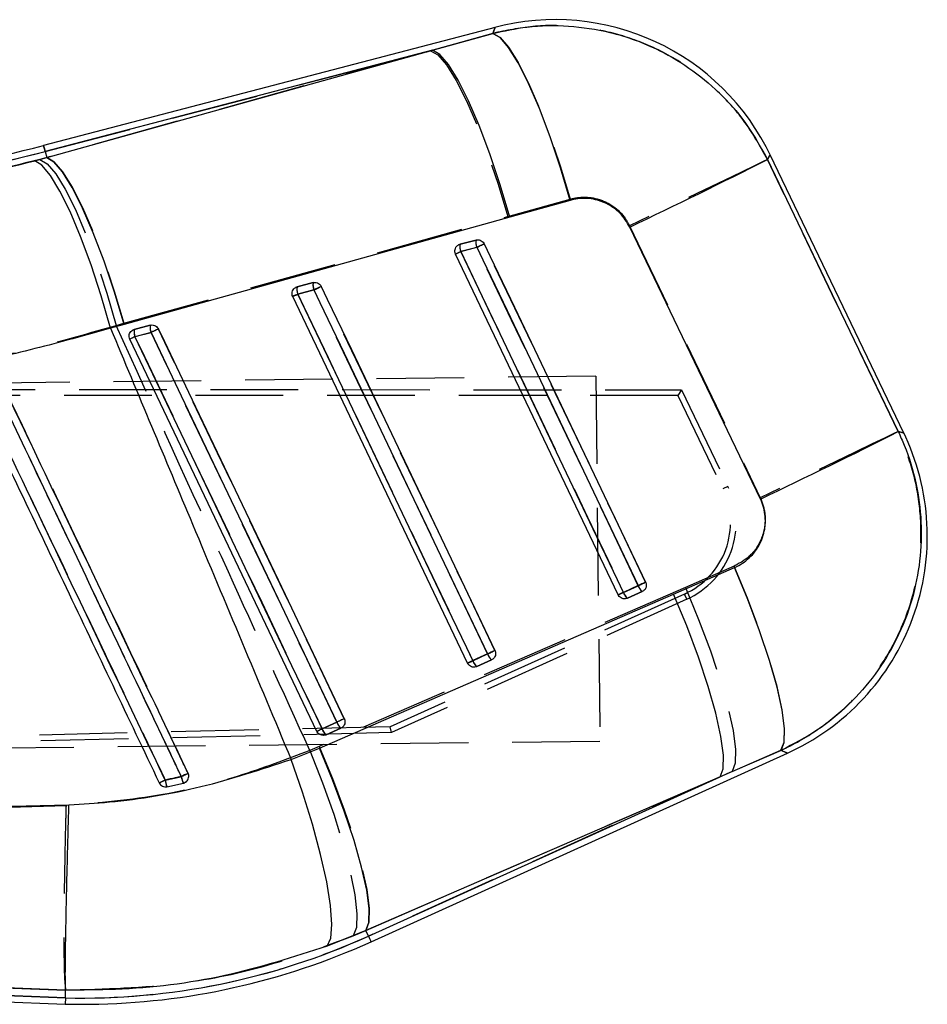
# Model space of a CAD drawing. Extents: x 75 to 757, y 20 to 569.
# Tile 26 of 49: x 426 to 452, y 66 to 95. Entities that reach past the tile are written whole.
import ezdxf

# ---------------------------------------------------------------- set-up
doc = ezdxf.new("R2010")
doc.units = 0
doc.header["$LTSCALE"] = 2
doc.linetypes.add('HIDDEN', pattern=[1.905, 1.27, -0.635])
doc.layers.get('0').update_dxf_attribs({"linetype": 'CONTINUOUS'})

msp = doc.modelspace()

# ---------------------------------------------------------------- linework, layer by layer
at = {"color": 7, "linetype": 'CONTINUOUS'}
for p, q in [((439.82993, 94.640259), (426.751807, 91.219991)), ((438.018655, 93.979725), (439.765518, 94.468071)), ((438.018655, 93.979725), (426.797544, 91.045111)), ((426.843231, 90.870444), (438.018655, 93.979725)), ((426.797544, 91.045111), (426.843231, 90.870444)), ((426.497186, 90.775067), (426.843231, 90.870444)), ((451.671714, 82.885925), (447.79778, 90.951189)), ((442.009325, 89.630096), (440.261498, 89.143996)), ((440.261498, 89.143996), (429.086024, 86.03088)), ((438.818748, 88.35862), (439.283227, 88.480094)), ((438.774521, 88.341116), (438.818748, 88.35862)), ((438.838596, 88.148519), (439.303085, 88.269983)), ((443.400626, 78.197151), (438.688303, 88.075384)), ((434.055601, 87.107081), (434.09952, 87.124421)), ((434.09952, 87.124421), (434.564009, 87.245901)), ((434.119358, 86.91438), (434.583847, 87.035849)), ((439.036165, 76.219235), (433.969075, 86.84118)), ((429.086024, 86.03088), (428.693051, 85.923368)), ((429.336582, 85.872992), (429.380292, 85.890223)), ((429.380292, 85.890223), (429.844782, 86.011697)), ((434.671715, 74.241324), (429.249838, 85.606977)), ((429.400121, 85.680221), (429.86461, 85.80169)), ((445.000047, 78.218395), (446.764812, 78.987752)), ((443.980639, 78.465014), (443.551058, 78.270345)), ((434.741154, 73.757782), (445.000047, 78.218395)), ((444.09659, 78.294088), (443.667019, 78.099414)), ((443.667019, 78.099414), (443.647737, 78.091869)), ((439.616138, 76.487148), (439.186568, 76.292474)), ((439.732119, 76.316172), (439.302558, 76.121498)), ((439.302558, 76.121498), (439.282958, 76.113849)), ((435.251648, 74.509267), (434.822077, 74.314593)), ((435.367658, 74.338257), (434.938098, 74.143583)), ((434.938098, 74.143583), (434.918279, 74.135864)), ((433.92308, 73.431253), (434.741154, 73.757782)), ((436.237976, 68.145041), (448.299174, 73.611015)), ((448.119794, 73.692644), (446.352616, 72.927315)), ((446.352616, 72.927315), (436.0911, 68.469136)), ((436.163361, 68.309679), (446.352616, 72.927315)), ((430.326149, 72.639484), (430.801376, 72.742034)), ((430.801376, 72.742034), (430.829887, 72.750826)), ((424.920285, 72.048599), (427.487487, 72.115122)), ((436.0911, 68.469136), (434.971685, 68.017065)), ((436.163361, 68.309679), (436.0911, 68.469136)), ((388.110022, 67.947104), (427.379196, 66.33975)), ((392.842407, 67.934309), (427.385007, 66.520427)), ((427.392299, 66.747709), (425.126657, 66.831528)), ((427.385007, 66.520427), (427.379196, 66.33975)), ((427.385007, 66.520427), (427.392299, 66.747595)), ((427.392299, 66.747595), (427.392299, 66.747709))]:
    msp.add_line(p, q, dxfattribs=at)
at = {"color": 7, "linetype": 'HIDDEN'}
for p, q in [((439.765975, 94.469313), (437.964514, 93.965564)), ((426.797544, 91.045111), (437.964514, 93.965564)), ((437.964514, 93.965564), (426.8433, 90.870146)), ((426.797544, 91.045111), (426.8433, 90.870146)), ((426.8433, 90.870146), (426.647549, 90.815752)), ((440.202807, 89.166208), (442.005212, 89.666813)), ((429.081594, 86.069663), (440.202807, 89.166208)), ((443.727677, 88.893383), (447.511409, 81.012273)), ((439.282988, 88.479965), (438.818509, 88.358486)), ((438.818509, 88.358486), (438.767825, 88.337301)), ((439.303244, 88.268602), (438.838765, 88.147128)), ((438.688303, 88.075384), (438.838765, 88.147128)), ((434.099272, 87.124287), (434.048677, 87.103152)), ((434.563761, 87.245762), (434.099272, 87.124287)), ((434.584016, 87.034418), (434.119527, 86.912944)), ((428.859288, 86.008384), (429.081594, 86.069663)), ((429.380044, 85.890084), (429.329509, 85.868984)), ((429.844533, 86.011558), (429.380044, 85.890084)), ((429.864779, 85.80023), (429.40029, 85.678755)), ((442.748174, 84.533368), (385.418236, 83.876852)), ((442.748174, 84.533368), (442.86932, 73.95406)), ((385.871187, 84.184055), (445.231254, 84.138571)), ((445.127273, 83.973318), (385.873367, 83.993444)), ((445.231254, 84.138571), (445.127273, 83.973318)), ((445.127273, 83.973318), (446.427171, 81.271439)), ((445.231254, 84.138571), (446.575676, 81.342855)), ((446.575676, 81.342855), (446.427171, 81.271439)), ((446.757669, 79.027841), (445.343847, 78.412696)), ((443.551118, 78.26891), (443.980689, 78.463583)), ((445.343847, 78.412696), (434.734737, 73.805312)), ((445.317154, 78.222289), (436.793918, 74.37387)), ((443.400626, 78.197151), (443.551118, 78.26891)), ((443.667218, 78.099483), (444.096789, 78.294157)), ((445.385222, 78.071683), (445.317154, 78.222289)), ((445.385222, 78.071683), (436.832224, 74.205795)), ((443.654532, 78.094258), (443.667218, 78.099483)), ((439.186657, 76.291014), (439.616218, 76.485688)), ((439.302757, 76.121568), (439.732328, 76.316242)), ((439.289992, 76.116313), (439.302757, 76.121568)), ((434.822187, 74.313108), (435.251757, 74.507782)), ((436.793918, 74.37387), (385.997052, 73.193053)), ((436.832224, 74.205795), (385.999237, 73.002442)), ((434.938306, 74.143652), (435.367877, 74.338331)), ((436.832224, 74.205795), (436.793918, 74.37387)), ((442.86932, 73.95406), (385.539382, 73.297545)), ((434.925471, 74.138377), (434.938306, 74.143652)), ((434.734737, 73.805312), (434.465304, 73.691516)), ((446.697488, 73.083604), (448.112781, 73.695838)), ((436.087553, 68.476964), (446.697488, 73.083604)), ((446.697488, 73.083604), (436.163361, 68.309679)), ((430.938696, 73.026959), (430.944686, 73.006599)), ((427.402491, 72.082424), (425.420061, 72.023297)), ((435.718929, 68.319429), (436.087553, 68.476964)), ((436.163361, 68.309679), (436.087553, 68.476964)), ((427.385007, 66.520427), (393.162156, 67.921225)), ((425.624614, 66.811412), (427.392249, 66.747193))]:
    msp.add_line(p, q, dxfattribs=at)
at = {"color": 8, "linetype": 'CONTINUOUS', "flags": 128}
for points in [[(439.765518, 94.468071), (439.822718, 94.620982), (439.82993, 94.640259)], [(426.751807, 91.219991), (426.754668, 91.209053), (426.763251, 91.176251), (426.777546, 91.121593), (426.797544, 91.045111)], [(447.79778, 90.951189), (447.789098, 90.935647), (447.719986, 90.811873)], [(451.510881, 82.930514), (451.654419, 82.890723), (451.671714, 82.885925)], [(448.299174, 73.611015), (448.280001, 73.619742), (448.119794, 73.692644)], [(436.163361, 68.309679), (436.195994, 68.237676), (436.21931, 68.186218), (436.233307, 68.155338), (436.237976, 68.145041)]]:
    msp.add_lwpolyline(points, dxfattribs=at)
at = {"color": 7, "linetype": 'CONTINUOUS', "flags": 128}
for points in [[(442.009325, 89.630096), (441.727613, 90.572416), (441.425944, 91.47042), (441.114411, 92.294066), (440.803423, 93.015819), (440.503383, 93.611528), (440.224334, 94.06127), (439.975604, 94.350004), (439.765518, 94.468071)], [(440.261498, 89.143996), (439.980035, 90.081333), (439.678813, 90.975001), (439.367806, 91.795404), (439.057295, 92.515383), (438.757573, 93.111097), (438.478574, 93.562821), (438.229516, 93.855594), (438.018655, 93.979725)], [(428.693051, 85.923368), (428.420161, 86.862529), (428.127254, 87.758138), (427.823995, 88.580583), (427.520439, 89.302653), (427.226618, 89.900483), (426.952238, 90.354288), (426.706388, 90.649068), (426.497186, 90.775067)], [(429.086024, 86.03088), (428.804561, 86.968759), (428.503319, 87.863042), (428.192273, 88.684081), (427.881742, 89.404672), (427.58201, 90.000927), (427.303011, 90.453083), (427.054003, 90.746164), (426.843231, 90.870444)], [(447.719986, 90.811873), (449.59935, 86.904679), (451.510881, 82.930514)], [(447.516714, 80.973813), (445.608074, 84.949264), (443.731591, 88.857739)], [(439.303085, 88.269983), (439.477895, 87.903553), (440.177127, 86.437835), (442.974065, 80.574954), (443.980639, 78.465014)], [(439.515705, 88.370268), (439.690515, 88.003833), (440.389727, 86.538105), (443.186606, 80.675189), (444.193139, 78.565244)], [(443.551058, 78.270345), (443.376258, 78.636775), (442.677016, 80.102493), (439.880078, 85.965374), (438.838596, 88.148519)], [(434.583847, 87.035849), (434.758658, 86.669419), (435.45788, 85.203696), (438.254788, 79.340815), (439.616138, 76.487148)], [(434.796477, 87.136074), (434.971278, 86.769645), (435.6705, 85.303917), (438.467358, 79.44101), (439.828679, 76.587338)], [(439.186568, 76.292474), (439.011757, 76.658904), (438.312535, 78.124627), (435.515627, 83.987513), (434.119358, 86.91438)], [(430.07724, 85.90188), (430.25205, 85.535451), (430.951262, 84.069723), (433.748111, 78.206826), (435.464218, 74.609433)], [(434.822077, 74.314593), (434.647277, 74.681028), (433.948055, 76.146746), (431.151176, 82.009633), (429.400121, 85.680221)], [(429.86461, 85.80169), (430.03942, 85.435261), (430.738643, 83.969538), (433.535521, 78.106656), (435.251648, 74.509267)], [(448.119794, 73.692644), (448.210125, 73.921675), (448.220248, 74.31287), (448.149805, 74.852699), (448.00124, 75.522472), (447.7797, 76.299016), (447.492843, 77.15546), (447.150603, 78.062166), (446.764812, 78.987752)], [(446.352616, 72.927315), (446.439579, 73.161959), (446.447387, 73.556676), (446.375772, 74.09796), (446.227178, 74.767281), (446.0067, 75.541734), (445.721869, 76.39482), (445.382451, 77.297334), (445.000047, 78.218395)], [(436.0911, 68.469136), (436.178292, 68.70376), (436.186378, 69.098323), (436.115091, 69.639339), (435.966864, 70.308307), (435.746764, 71.082348), (435.462311, 71.934992), (435.12325, 72.837089), (434.741154, 73.757782)], [(434.971685, 68.017065), (435.073142, 68.248142), (435.104315, 68.645938), (435.064122, 69.196661), (434.953953, 69.881205), (434.777642, 70.675824), (434.54129, 71.552956), (434.253111, 72.482173), (433.92308, 73.431253)]]:
    msp.add_lwpolyline(points, dxfattribs=at)
at = {"color": 7, "linetype": 'HIDDEN', "flags": 128}
for points in [[(439.82993, 94.640259), (439.822867, 94.621394), (439.765975, 94.469313)], [(439.765975, 94.469313), (439.975922, 94.352642), (440.224185, 94.066708), (440.502529, 93.621), (440.801734, 93.030293), (441.111857, 92.314178), (441.422636, 91.496402), (441.723749, 90.604081), (442.005212, 89.666813)], [(437.964514, 93.965564), (438.175276, 93.842665), (438.423897, 93.552623), (438.702211, 93.104958), (439.001088, 92.51436), (439.310714, 91.800197), (439.620947, 90.985903), (439.921602, 90.098201), (440.202807, 89.166208)], [(426.797544, 91.045111), (426.777546, 91.121593), (426.763251, 91.176251), (426.754668, 91.209053), (426.751807, 91.219991)], [(426.647549, 90.815752), (426.857377, 90.691829), (427.10418, 90.40073), (427.379871, 89.951996), (427.675411, 89.360346), (427.981103, 88.645164), (428.286945, 87.829892), (428.582911, 86.941256), (428.859288, 86.008384)], [(426.8433, 90.870146), (427.054052, 90.747202), (427.302653, 90.457071), (427.580967, 90.009281), (427.879845, 89.41852), (428.189481, 88.704178), (428.499723, 87.8897), (428.800379, 87.001815), (429.081594, 86.069663)], [(447.720264, 90.812364), (447.595452, 90.752203), (447.34245, 90.630476), (446.968103, 90.450475), (446.482534, 90.217068), (445.898855, 89.936559), (445.232863, 89.616531), (444.502557, 89.265649), (443.727677, 88.893383)], [(447.720264, 90.812364), (447.789187, 90.935811), (447.79778, 90.951189)], [(451.505566, 82.93199), (449.597642, 86.903969), (447.720264, 90.812364)], [(439.303244, 88.268602), (439.338679, 88.2855), (439.374005, 88.302353), (439.4079, 88.318526), (439.439093, 88.333412), (439.466402, 88.346441), (439.488803, 88.357135), (439.505453, 88.365082), (439.515725, 88.36999)], [(443.980689, 78.463583), (443.805878, 78.830023), (443.106646, 80.29578), (440.309708, 86.158816), (439.303244, 88.268602)], [(444.193139, 78.564956), (444.018329, 78.931395), (443.319097, 80.397158), (440.522189, 86.260199), (439.515725, 88.36999)], [(438.838765, 88.147128), (439.013565, 87.780688), (439.712797, 86.314931), (442.509735, 80.451895), (443.551118, 78.26891)], [(434.584016, 87.034418), (434.619441, 87.051316), (434.654767, 87.06817), (434.688672, 87.084342), (434.719855, 87.099224), (434.747174, 87.112252), (434.769576, 87.122941), (434.786225, 87.130889), (434.796497, 87.135791)], [(439.616218, 76.485688), (439.441417, 76.852127), (438.742185, 78.317885), (435.945257, 84.180925), (434.584016, 87.034418)], [(439.828679, 76.587045), (439.653868, 76.953485), (438.954646, 78.419247), (436.157728, 84.282293), (434.796497, 87.135791)], [(433.969075, 86.84118), (433.971837, 86.842496), (433.980042, 86.84641), (433.993444, 86.852803), (434.011633, 86.861476), (434.034064, 86.872175), (434.060062, 86.884577), (434.088831, 86.898301), (434.119527, 86.912944)], [(434.119527, 86.912944), (434.294338, 86.546505), (434.99357, 85.080742), (437.790488, 79.217706), (439.186657, 76.291014)], [(430.077259, 85.901587), (430.066988, 85.89669), (430.050338, 85.888748), (430.027937, 85.878058), (430.000628, 85.86503), (429.969435, 85.850154), (429.93554, 85.833981), (429.900204, 85.817128), (429.864779, 85.80023)], [(435.464218, 74.609135), (435.289417, 74.975574), (434.590185, 76.441337), (431.793277, 82.304383), (430.077259, 85.901587)], [(429.40029, 85.678755), (429.369603, 85.664113), (429.340824, 85.650384), (429.314827, 85.637981), (429.292395, 85.627282), (429.274206, 85.618604), (429.260805, 85.612212), (429.252599, 85.608298), (429.249838, 85.606977)], [(429.40029, 85.678755), (429.5751, 85.312311), (430.274332, 83.846553), (433.07125, 77.983513), (434.822187, 74.313108)], [(435.251757, 74.507782), (435.076947, 74.874221), (434.377725, 76.339984), (431.580797, 82.203025), (429.864779, 85.80023)], [(451.505566, 82.93199), (451.380734, 82.871824), (451.127653, 82.750056), (450.753147, 82.569986), (450.267359, 82.336475), (449.683433, 82.055851), (449.017162, 81.735695), (448.286568, 81.384673), (447.511409, 81.012278)], [(451.671714, 82.885925), (451.652641, 82.891215), (451.505566, 82.93199)], [(448.112781, 73.695838), (448.205178, 73.92835), (448.216781, 74.323951), (448.147182, 74.868852), (447.998807, 75.544078), (447.776819, 76.326111), (447.488968, 77.187711), (447.145258, 78.098868), (446.757669, 79.027841)], [(443.980689, 78.463583), (444.016124, 78.480486), (444.051449, 78.497339), (444.085344, 78.513512), (444.116528, 78.528394), (444.143836, 78.541422), (444.166228, 78.552111), (444.182877, 78.560054), (444.193139, 78.564956)], [(445.343847, 78.412696), (445.728714, 77.487339), (446.070169, 76.57952), (446.35643, 75.720593), (446.577623, 74.940204), (446.726088, 74.265295), (446.79672, 73.719178), (446.787074, 73.320691), (446.697488, 73.083604)], [(439.616218, 76.485688), (439.651653, 76.502586), (439.686979, 76.519439), (439.720874, 76.535612), (439.752067, 76.550493), (439.779376, 76.563516), (439.801767, 76.574206), (439.818417, 76.582148), (439.828679, 76.587045)], [(439.036165, 76.219235), (439.038937, 76.220551), (439.047143, 76.224465), (439.060544, 76.230858), (439.078733, 76.239535), (439.101174, 76.250234), (439.127172, 76.262637), (439.155961, 76.276371), (439.186657, 76.291014)], [(435.464218, 74.609135), (435.453956, 74.604237), (435.437307, 74.5963), (435.414915, 74.585611), (435.387606, 74.572587), (435.356413, 74.557706), (435.322518, 74.541538), (435.287192, 74.524685), (435.251757, 74.507782)], [(434.822187, 74.313108), (434.79149, 74.298465), (434.762711, 74.284737), (434.736714, 74.272334), (434.714272, 74.26163), (434.696083, 74.252952), (434.682682, 74.24656), (434.674476, 74.242641), (434.671715, 74.241324)], [(434.465304, 73.691516), (434.832965, 72.756454), (435.157602, 71.839376), (435.427929, 70.972094), (435.634598, 70.184682), (435.770417, 69.504454), (435.830697, 68.954993), (435.813332, 68.555369), (435.718929, 68.319429)], [(434.734737, 73.805312), (435.119504, 72.880064), (435.46085, 71.972379), (435.746992, 71.113581), (435.968066, 70.333316), (436.116422, 69.658522), (436.186944, 69.112479), (436.177209, 68.714042), (436.087553, 68.476964)], [(448.112781, 73.695838), (448.277657, 73.620805), (448.299174, 73.611015)]]:
    msp.add_lwpolyline(points, dxfattribs=at)
at = {"color": 7, "linetype": 'CONTINUOUS'}
for centre, radius, start, end in [((441.576251, 87.962838), 6.902, 25.2377503, 105.0136044), ((416.738294, 129.508758), 39.576512, 270.6555717, 284.6560957), ((416.738294, 129.508758), 39.757272, 270.6575212, 284.6560957), ((362.133955, 260.446125), 190.001969, 295.43309166, 296.77243891), ((439.635344, 88.40738), 0.359547, 168.3320681, 202.4662624), ((439.170647, 88.285876), 0.35934, 168.3204102, 202.4730577), ((445.264557, 75.906254), 13.725923, 114.7608534, 115.742168), ((441.383176, 82.72838), 5.98772, 115.1485434, 116.7479654), ((434.45142, 87.051701), 0.359336, 168.3240822, 202.4670587), ((434.915714, 87.173155), 0.359149, 168.3138497, 202.4767839), ((440.291365, 75.202907), 13.137514, 114.72474, 115.7499357), ((436.551525, 81.730117), 5.726431, 115.1333455, 116.8059454), ((429.732029, 85.817497), 0.359176, 168.3179622, 202.4698358), ((430.196476, 85.938964), 0.359137, 168.3154879, 202.4720564), ((435.422447, 74.282267), 12.7901, 114.703183, 115.7561601), ((431.76497, 80.637199), 5.569971, 115.123525, 116.843313), ((365.549067, 253.347331), 190.869916, 295.43218271, 296.7673344), ((445.450189, 79.897578), 6.902, 294.033903, 26.0590086), ((450.023596, 65.92857), 13.916888, 114.7682067, 115.7355157), ((444.299684, 78.556652), 0.331945, 196.0254716, 232.2779553), ((446.129282, 72.780295), 6.065302, 115.1555734, 116.7359634), ((443.870239, 78.36208), 0.332102, 196.0349675, 232.2714733), ((445.362506, 64.572552), 13.227937, 114.7300778, 115.7478507), ((439.935323, 76.57884), 0.332094, 196.0277513, 232.2738889), ((441.622139, 71.099789), 5.735503, 115.1284027, 116.7996014), ((439.505748, 76.384175), 0.332092, 196.0294258, 232.2767741), ((440.770013, 63.073909), 12.697234, 114.7001946, 115.7605822), ((435.570987, 74.601046), 0.332267, 196.0347852, 232.2697079), ((437.195598, 69.252733), 5.590709, 115.1220137, 116.8362655), ((435.141383, 74.406361), 0.332231, 196.0345466, 232.2745051), ((440.67806, 50.896866), 24.278521, 115.376955, 115.8225494), ((431.00701, 72.930799), 0.740565, 187.6122667, 203.164267), ((442.341726, 48.716846), 26.851716, 115.1302024, 115.5978498), ((431.352504, 73.023244), 0.618725, 188.3837502, 207.0326991), ((427.855098, 86.642662), 20.127728, 268.6617032, 294.3793984), ((427.855098, 86.642662), 20.308488, 270.6560957, 294.3793984), ((427.855098, 86.642662), 20.308488, 268.6593166, 270.6560957)]:
    msp.add_arc(centre, radius, start, end, dxfattribs=at)
at = {"color": 7, "linetype": 'HIDDEN'}
for centre, radius, start, end in [((416.738294, 129.508758), 39.757272, 270.6575212, 284.6560957), ((439.641249, 88.407646), 0.365487, 168.5876193, 202.3606482), ((439.176427, 88.286138), 0.365157, 168.5724153, 202.3761079), ((434.457301, 87.051959), 0.365262, 168.5790356, 202.3702549), ((434.921791, 87.173434), 0.365262, 168.5790356, 202.3702549), ((429.738065, 85.817749), 0.365255, 168.5776886, 202.3670316), ((430.202486, 85.939217), 0.36519, 168.5745965, 202.3701237), ((444.383227, 80.288534), 2.432785, 294.3225585, 25.682282), ((444.384194, 80.288545), 2.267118, 294.3001687, 25.6926234), ((444.290108, 78.551122), 0.321564, 195.7969102, 233.0451529), ((443.860538, 78.356449), 0.321564, 195.7969102, 233.0451529), ((439.925717, 76.573262), 0.32165, 195.799157, 233.0412124), ((439.496094, 76.378534), 0.321575, 195.7928941, 233.0429036), ((435.561246, 74.595353), 0.32164, 195.7991047, 233.0442699), ((435.131712, 74.400697), 0.321679, 195.8003223, 233.041486), ((420.377215, 93.493013), 22.908759, 295.1209744, 295.6004677), ((431.205734, 72.970845), 0.939932, 188.4189805, 200.6425888), ((415.871878, 104.258211), 34.675641, 295.3961993, 295.7539436), ((431.483174, 73.052995), 0.749363, 189.1761246, 204.5172387), ((430.755955, 72.939887), 0.203, 282.9300722, 294.9932246), ((427.855098, 86.642662), 20.127728, 268.6617032, 294.3793984)]:
    msp.add_arc(centre, radius, start, end, dxfattribs=at)
at = {"color": 7, "linetype": 'CONTINUOUS'}
for points, knots in [([(439.765518, 94.468071), (440.094307, 94.539218), (440.816576, 94.69551), (441.964457, 94.710068), (443.272111, 94.51509), (444.495694, 94.066239), (445.581534, 93.407657), (446.440453, 92.670459), (447.177433, 91.805439), (447.539135, 91.143062), (447.719986, 90.811873)], [0, 0, 0, 0, 0.106310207, 0.233537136, 0.360763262, 0.523361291, 0.642349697, 0.761336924, 0.880668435, 1, 1, 1, 1]), ([(419.687494, 89.645191), (420.82402, 89.747493), (423.133851, 89.955409), (425.364236, 90.498962), (426.497186, 90.775067)], [0, 0, 0, 0, 0.492038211, 1, 1, 1, 1]), ([(443.731591, 88.857739), (443.648995, 88.998256), (443.566015, 89.139425), (443.338095, 89.368721), (443.110401, 89.531794), (442.687777, 89.680084), (442.320998, 89.702077), (442.080718, 89.646585), (442.009325, 89.630096)], [0, 0, 0, 0, 0.235156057, 0.236247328, 0.472332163, 0.635247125, 0.891622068, 1, 1, 1, 1]), ([(439.283227, 88.480094), (439.289628, 88.481557), (439.317842, 88.488005), (439.37054, 88.486841), (439.434766, 88.462953), (439.485785, 88.422079), (439.506458, 88.386281), (439.515705, 88.370268)], [0, 0, 0, 0, 0.071524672, 0.315238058, 0.558984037, 0.802723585, 1, 1, 1, 1]), ([(438.688303, 88.075384), (438.680575, 88.096672), (438.665121, 88.139244), (438.670003, 88.208259), (438.695684, 88.271414), (438.734042, 88.316098), (438.763893, 88.334548), (438.774521, 88.341116)], [0, 0, 0, 0, 0.217813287, 0.435576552, 0.654718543, 0.877072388, 1, 1, 1, 1]), ([(433.969075, 86.84118), (433.961347, 86.862468), (433.945892, 86.905039), (433.950778, 86.974053), (433.976444, 87.037211), (434.014882, 87.081992), (434.044862, 87.100464), (434.055601, 87.107081)], [0, 0, 0, 0, 0.217564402, 0.43507477, 0.6539477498, 0.8760400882, 1, 1, 1, 1]), ([(434.564009, 87.245901), (434.570526, 87.247387), (434.598859, 87.253848), (434.651676, 87.252564), (434.715866, 87.228578), (434.766703, 87.187677), (434.787298, 87.151982), (434.796477, 87.136074)], [0, 0, 0, 0, 0.072802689, 0.316525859, 0.560278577, 0.804031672, 1, 1, 1, 1]), ([(428.693051, 85.923368), (427.964676, 85.720247), (426.507916, 85.314003), (424.251529, 84.810379), (421.953806, 84.38471), (420.400934, 84.184134), (419.624482, 84.083844)], [0, 0, 0, 0, 0.246887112, 0.493777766, 0.746883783, 1, 1, 1, 1]), ([(428.693051, 85.923368), (429.48466, 84.029833), (431.225851, 79.864894), (432.97122, 75.701703), (433.92308, 73.431253)], [0, 0, 0, 0, 0.454636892, 1, 1, 1, 1]), ([(429.844782, 86.011697), (429.851377, 86.0132), (429.879791, 86.019673), (429.932692, 86.01832), (429.99685, 85.994251), (430.047575, 85.95335), (430.068111, 85.917719), (430.07724, 85.90188)], [0, 0, 0, 0, 0.073680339, 0.317410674, 0.561166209, 0.80492278, 1, 1, 1, 1]), ([(429.249838, 85.606977), (429.24211, 85.628265), (429.226656, 85.670835), (429.231538, 85.739852), (429.257219, 85.803001), (429.295701, 85.847852), (429.325766, 85.866341), (429.336582, 85.872992)], [0, 0, 0, 0, 0.217394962, 0.434733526, 0.653443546, 0.87532548, 1, 1, 1, 1]), ([(430.272971, 72.832698), (429.338044, 74.79556), (427.758861, 78.111025), (425.90305, 82.007324), (424.982171, 83.940762), (424.70553, 84.521586)], [0, 0, 0, 0, 0.503777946, 0.850929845, 1, 1, 1, 1]), ([(425.172433, 84.622993), (426.106971, 82.660901), (427.685519, 79.346691), (429.541517, 75.450045), (430.462964, 73.515484), (430.740391, 72.933032)], [0, 0, 0, 0, 0.503531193, 0.850524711, 1, 1, 1, 1]), ([(430.938427, 73.026915), (430.881234, 73.146915), (430.591135, 73.755583), (429.36939, 76.318903), (427.569581, 80.095134), (426.002679, 83.382703), (425.3674, 84.715604)], [0, 0, 0, 0, 0.030799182, 0.156219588, 0.657900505, 1, 1, 1, 1]), ([(424.531872, 84.438621), (425.010937, 83.433538), (425.969068, 81.423373), (427.825995, 77.527531), (429.203879, 74.636784), (430.102691, 72.751114)], [0, 0, 0, 0, 0.257988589, 0.515976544, 1, 1, 1, 1]), ([(451.510881, 82.930514), (451.570572, 82.798463), (451.787085, 82.319487), (452.048372, 81.446191), (452.200528, 80.316563), (452.160076, 79.183567), (451.931341, 78.030072), (451.498291, 76.916732), (450.867207, 75.884357), (450.090862, 74.99578), (449.174568, 74.238097), (448.471387, 73.874462), (448.119794, 73.692644)], [0, 0, 0, 0, 0.039752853, 0.144191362, 0.24862993, 0.351138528, 0.453647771, 0.569708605, 0.676652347, 0.783597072, 0.891797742, 1, 1, 1, 1]), ([(446.764812, 78.987752), (446.768542, 78.989394), (446.925712, 79.05858), (447.21506, 79.249901), (447.478284, 79.598116), (447.635588, 79.990343), (447.686801, 80.410682), (447.610676, 80.767511), (447.529718, 80.945262), (447.516714, 80.973813)], [0, 0, 0, 0, 0.005216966, 0.219787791, 0.43465318, 0.550719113, 0.753912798, 0.960472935, 1, 1, 1, 1]), ([(444.193139, 78.565244), (444.194955, 78.561232), (444.206139, 78.536524), (444.216726, 78.486684), (444.208655, 78.418023), (444.178302, 78.356415), (444.137378, 78.31529), (444.107041, 78.29952), (444.09659, 78.294088)], [0, 0, 0, 0, 0.041076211, 0.252964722, 0.464862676, 0.676756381, 0.888642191, 1, 1, 1, 1]), ([(443.647737, 78.091869), (443.625136, 78.086783), (443.579928, 78.076609), (443.510421, 78.091233), (443.45027, 78.126562), (443.416103, 78.166782), (443.4032, 78.192101), (443.400626, 78.197151)], [0, 0, 0, 0, 0.237455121, 0.474977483, 0.710437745, 0.942244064, 1, 1, 1, 1]), ([(439.828679, 76.587338), (439.83054, 76.583222), (439.841762, 76.558405), (439.852286, 76.508429), (439.84409, 76.439784), (439.81364, 76.378224), (439.772724, 76.33725), (439.742476, 76.321548), (439.732119, 76.316172)], [0, 0, 0, 0, 0.042140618, 0.254022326, 0.465909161, 0.677792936, 0.88967598, 1, 1, 1, 1]), ([(439.282958, 76.113849), (439.260348, 76.108801), (439.215118, 76.098702), (439.145633, 76.113445), (439.085544, 76.148884), (439.051517, 76.189064), (439.038683, 76.214288), (439.036165, 76.219235)], [0, 0, 0, 0, 0.2377404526, 0.4755815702, 0.7112809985, 0.9433731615, 1, 1, 1, 1]), ([(435.464218, 74.609433), (435.466108, 74.605244), (435.47734, 74.580345), (435.487838, 74.530284), (435.47957, 74.461645), (435.449047, 74.400118), (435.408134, 74.359252), (435.377949, 74.343594), (435.367658, 74.338257)], [0, 0, 0, 0, 0.042860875, 0.254750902, 0.466627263, 0.678504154, 0.89039702, 1, 1, 1, 1]), ([(434.918279, 74.135864), (434.89566, 74.130842), (434.850417, 74.120796), (434.780947, 74.135621), (434.7209, 74.171131), (434.686985, 74.211295), (434.674194, 74.236448), (434.671715, 74.241324)], [0, 0, 0, 0, 0.237961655, 0.475982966, 0.711886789, 0.944144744, 1, 1, 1, 1]), ([(427.487487, 72.115122), (427.878257, 72.138827), (429.164722, 72.216867), (431.354478, 72.579281), (433.060357, 73.145099), (433.92308, 73.431253)], [0, 0, 0, 0, 0.177385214, 0.583974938, 1, 1, 1, 1]), ([(430.740391, 72.933032), (430.68272, 72.920002), (430.527345, 72.884897), (430.371175, 72.85285), (430.272971, 72.832698)], [0, 0, 0, 0, 0.37116999, 1, 1, 1, 1]), ([(430.829887, 72.750826), (430.850244, 72.761197), (430.890959, 72.78194), (430.934654, 72.836602), (430.958436, 72.901193), (430.960482, 72.968223), (430.945432, 73.008275), (430.938427, 73.026915)], [0, 0, 0, 0, 0.205299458, 0.410612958, 0.615933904, 0.821264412, 1, 1, 1, 1]), ([(430.102691, 72.751114), (430.114522, 72.731483), (430.138184, 72.692219), (430.195702, 72.652771), (430.260801, 72.632406), (430.304841, 72.637176), (430.326149, 72.639484)], [0, 0, 0, 0, 0.2538512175, 0.5077141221, 0.7618205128, 1, 1, 1, 1]), ([(427.392299, 66.747709), (427.387702, 66.86064), (427.378509, 67.086502), (427.390713, 68.157959), (427.420479, 69.63303), (427.455935, 71.013482), (427.479746, 71.850848), (427.486575, 72.083993), (427.487487, 72.115122)], [0, 0, 0, 0, 0.2280473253, 0.4560941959, 0.6841464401, 0.9122064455, 0.9882779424, 1, 1, 1, 1]), ([(434.971685, 68.017065), (433.989501, 67.702981), (431.998503, 67.066297), (429.41761, 66.747902), (427.873014, 66.747668), (427.392299, 66.747595)], [0, 0, 0, 0, 0.401410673, 0.813704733, 1, 1, 1, 1])]:
    msp.add_open_spline(points, degree=3, knots=knots, dxfattribs=at)
at = {"color": 7, "linetype": 'HIDDEN'}
for points, knots in [([(447.720264, 90.812364), (447.51738, 91.180638), (447.132515, 91.879242), (446.348321, 92.760684), (445.438733, 93.516834), (444.396025, 94.105751), (443.257416, 94.504584), (442.102947, 94.700902), (440.921967, 94.709904), (440.151307, 94.54951), (439.765975, 94.469313)], [0, 0, 0, 0, 0.132849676, 0.252012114, 0.371174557, 0.50632399, 0.628858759, 0.751394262, 0.875696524, 1, 1, 1, 1]), ([(426.647549, 90.815752), (425.535985, 90.539568), (423.275171, 89.977836), (420.929903, 89.760986), (419.737721, 89.650754)], [0, 0, 0, 0, 0.491665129, 1, 1, 1, 1]), ([(442.005212, 89.666813), (442.009551, 89.668002), (442.173554, 89.71293), (442.515068, 89.746256), (442.936437, 89.642959), (443.304608, 89.43738), (443.56201, 89.194662), (443.683937, 88.972928), (443.727677, 88.893383)], [0, 0, 0, 0, 0.006662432, 0.251816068, 0.497182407, 0.631988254, 0.867980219, 1, 1, 1, 1]), ([(419.682329, 84.085911), (420.449287, 84.188681), (421.983167, 84.394217), (424.290343, 84.832198), (426.593963, 85.358721), (428.104185, 85.791831), (428.859288, 86.008384)], [0, 0, 0, 0, 0.246889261, 0.493767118, 0.74688614, 1, 1, 1, 1]), ([(434.465304, 73.691516), (433.678431, 75.414833), (431.804814, 79.518208), (429.940586, 83.62585), (428.859288, 86.008384)], [0, 0, 0, 0, 0.419975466, 1, 1, 1, 1]), ([(424.706374, 84.521223), (424.764592, 84.39905), (425.055675, 83.788192), (426.278191, 81.222579), (427.791442, 78.046942), (429.356895, 74.761809), (429.990875, 73.431415), (430.275932, 72.833229)], [0, 0, 0, 0, 0.031358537, 0.156790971, 0.658520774, 0.84646072, 1, 1, 1, 1]), ([(430.743401, 72.933494), (430.685184, 73.055664), (430.394095, 73.666518), (429.171517, 76.232102), (427.657708, 79.408857), (426.092127, 82.694368), (425.458005, 84.025135), (425.173327, 84.622561)], [0, 0, 0, 0, 0.031354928, 0.156776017, 0.658459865, 0.846671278, 1, 1, 1, 1]), ([(425.367459, 84.715574), (425.425505, 84.593797), (425.71647, 83.98336), (426.939052, 81.418252), (428.738111, 77.643836), (430.304235, 74.358072), (430.938696, 73.026959)], [0, 0, 0, 0, 0.0312555, 0.156675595, 0.658356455, 1, 1, 1, 1]), ([(448.112781, 73.695838), (448.135702, 73.70636), (448.52684, 73.885916), (449.252858, 74.309794), (450.185089, 75.092726), (450.960699, 76.026092), (451.61673, 77.164771), (452.027624, 78.390734), (452.191988, 79.640466), (452.154855, 80.769933), (451.941654, 81.885945), (451.650929, 82.583308), (451.505566, 82.93199)], [0, 0, 0, 0, 0.00691282, 0.117964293, 0.229015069, 0.338921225, 0.448826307, 0.587594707, 0.690334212, 0.793072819, 0.896536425, 1, 1, 1, 1]), ([(447.511409, 81.012278), (447.51182, 81.011417), (447.581784, 80.864843), (447.673766, 80.547123), (447.649335, 80.107525), (447.502348, 79.687494), (447.229117, 79.293824), (446.917528, 79.11803), (446.757669, 79.027841)], [0, 0, 0, 0, 0.001201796, 0.204636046, 0.408047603, 0.546677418, 0.767425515, 1, 1, 1, 1]), ([(434.465304, 73.691516), (433.781024, 73.429896), (432.402007, 72.902657), (430.03206, 72.315895), (428.34173, 72.165816), (427.402491, 72.082424)], [0, 0, 0, 0, 0.304423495, 0.613499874, 1, 1, 1, 1]), ([(430.275932, 72.833229), (430.373144, 72.853154), (430.52932, 72.885165), (430.684727, 72.920248), (430.743401, 72.933494)], [0, 0, 0, 0, 0.6224498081, 1, 1, 1, 1]), ([(430.906201, 72.807823), (430.899303, 72.798918), (430.882051, 72.776646), (430.856852, 72.763679), (430.841729, 72.755897)], [0, 0, 0, 0, 0.399837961, 1, 1, 1, 1]), ([(427.402491, 72.082424), (427.401634, 72.051308), (427.395538, 71.829949), (427.374245, 71.004684), (427.347571, 69.63529), (427.336981, 68.159534), (427.350023, 67.087088), (427.378174, 66.860491), (427.392249, 66.747193)], [0, 0, 0, 0, 0.011769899, 0.083729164, 0.312805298, 0.541873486, 0.770936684, 1, 1, 1, 1]), ([(427.392279, 66.746949), (428.519804, 66.777526), (430.502545, 66.831294), (433.303302, 67.420772), (434.908898, 68.018083), (435.718929, 68.319429)], [0, 0, 0, 0, 0.395136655, 0.694843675, 1, 1, 1, 1])]:
    msp.add_open_spline(points, degree=3, knots=knots, dxfattribs=at)

doc.saveas('drawing.dxf')
